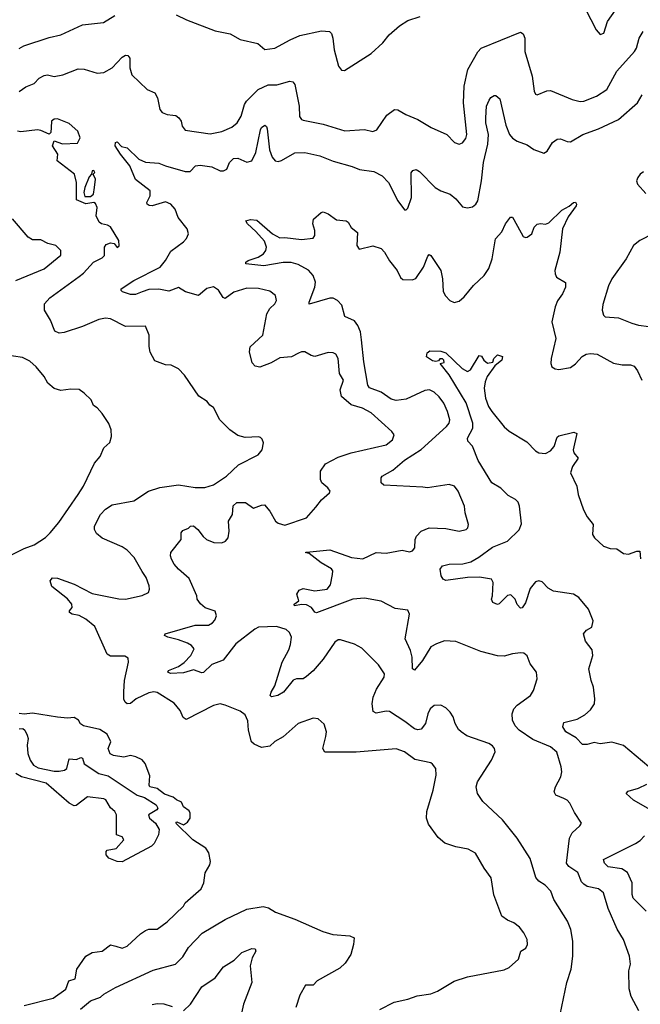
# Model space of a CAD drawing. Extents: x 1771496 to 1971148, y 471553 to 643630.
# Tile 49 of 256: x 1835738 to 1839476, y 530874 to 536806. Entities that reach past the tile are written whole.
import ezdxf

# ---------------------------------------------------------------- set-up
doc = ezdxf.new("R2010")
doc.units = 0

msp = doc.modelspace()

# ---------------------------------------------------------------- linework, layer by layer
at = {"layer": '0CON10XD'}
for points in [[(1835735, 536632.5), (1835762.6, 536647.4), (1835915, 536699.2), (1835985, 536714.5), (1836115, 536774.4), (1836242.1, 536787.9), (1836309.8, 536830.2)], [(1836680, 536835), (1836742.5, 536805), (1836915, 536738.8), (1837005, 536721.2), (1837065, 536686.7), (1837171.7, 536661.7), (1837215, 536626.7), (1837275, 536634.2), (1837366.2, 536685), (1837425, 536710), (1837555, 536738.6), (1837604, 536734), (1837615, 536722.5), (1837623.8, 536695), (1837632, 536625), (1837658.8, 536525), (1837675, 536502.5), (1837695, 536500), (1837855, 536601.2), (1837924.2, 536665.8), (1837963.3, 536715), (1838025, 536768.8), (1838075, 536800), (1838150, 536825)], [(1839145, 536870), (1839210, 536745), (1839235, 536717.5), (1839256.1, 536723.9), (1839279.2, 536795), (1839326.3, 536863.7)], [(1835735, 536372.9), (1835775, 536400.5), (1835825, 536421.4), (1835855, 536454.4), (1835885, 536470), (1835905, 536473.1), (1835945, 536464.4), (1835996.6, 536473.4), (1836089.3, 536510.7), (1836125, 536507.9), (1836205, 536483.8), (1836245, 536487.9), (1836294, 536516), (1836355, 536579.2), (1836375, 536592.5), (1836389.7, 536589.7), (1836401.4, 536575), (1836400, 536515), (1836413.9, 536473.9), (1836505, 536386), (1836552, 536365), (1836567.5, 536335), (1836581.2, 536265), (1836596.1, 536246.1), (1836625, 536234.2), (1836660.7, 536230.7), (1836677.7, 536227.7), (1836696.7, 536215), (1836710, 536195), (1836716.7, 536165), (1836735, 536140), (1836885, 536118.9), (1836955, 536131.5), (1837015, 536158.5), (1837046.5, 536183.5), (1837071.2, 536225), (1837092.5, 536295), (1837104.4, 536315), (1837174.2, 536385), (1837235, 536412.7), (1837286.3, 536413.7), (1837365, 536435.8), (1837382, 536432), (1837395.6, 536415.6), (1837420, 536285), (1837423.4, 536223.4), (1837434, 536205), (1837445, 536200), (1837565, 536175.5), (1837696.4, 536136.4), (1837814.4, 536144.4), (1837865, 536131.4), (1837888.3, 536141.7), (1837948.9, 536231.1), (1837995, 536264), (1838015, 536262), (1838063.7, 536233.7), (1838135.4, 536205.4), (1838217, 536157), (1838311.2, 536115), (1838357.5, 536065), (1838385, 536056.7), (1838405, 536063.8), (1838425, 536090), (1838430, 536115), (1838410, 536305), (1838414.6, 536405), (1838437.8, 536505), (1838497.5, 536612.5), (1838517.5, 536635), (1838755, 536730), (1838770.5, 536720.5), (1838779.4, 536695), (1838780.8, 536615), (1838824.6, 536465), (1838835.8, 536375), (1838845, 536356.7), (1838855, 536353.3), (1838913, 536377), (1838935, 536379.2), (1839065, 536324.4), (1839113.4, 536313.4), (1839135.9, 536315.9), (1839212, 536345), (1839274.6, 536385.4), (1839335, 536495.8), (1839441.1, 536615), (1839453.3, 536635), (1839468.9, 536695), (1839493.1, 536735)], [(1837740.5, 535920.5), (1837785, 535903.3), (1837871.1, 535891.1), (1837920, 535865), (1837960, 535825), (1838015.8, 535715), (1838055, 535660), (1838065, 535660), (1838075, 535670), (1838096.7, 535735), (1838095, 535882.5), (1838105, 535896.7), (1838125, 535903.3), (1838145, 535892), (1838239.2, 535795), (1838273.8, 535775), (1838330, 535755), (1838365, 535725.6), (1838405, 535678.9), (1838435, 535671.4), (1838465, 535678.6), (1838485.4, 535694.6), (1838496.2, 535715), (1838519.2, 535835), (1838530.8, 535945), (1838558.2, 536055), (1838561.8, 536115), (1838546.1, 536185), (1838545.4, 536214.6), (1838550, 536285), (1838565, 536321.2), (1838575, 536338), (1838595, 536350), (1838605, 536350), (1838629.6, 536329.6), (1838665, 536170), (1838687.1, 536115), (1838705, 536092), (1838733.4, 536073.4), (1838795, 536052), (1838835, 536024), (1838895, 536001.2), (1838915, 536013.3), (1838946.2, 536065), (1838975, 536086), (1838995, 536088), (1839035, 536071.2), (1839055, 536070), (1839128.8, 536115), (1839225, 536148.5), (1839344.6, 536205.4), (1839458.6, 536305), (1839487.4, 536352.6)], [(1837907.2, 530842.8), (1837993.8, 530886.2), (1838075, 530904.5), (1838132.5, 530925), (1838215, 530938.1), (1838255, 530952.9), (1838355, 531012.9), (1838435, 531039.1), (1838655, 531080.8), (1838685, 531096), (1838743, 531147), (1838755.9, 531194.1), (1838787.1, 531212.9), (1838796.2, 531235), (1838794, 531265), (1838774, 531305), (1838748.3, 531338.3), (1838715, 531364.2), (1838675, 531380), (1838642, 531405), (1838594.3, 531534.3), (1838578, 531635), (1838535, 531693.3), (1838483.8, 531785), (1838438.3, 531808.3), (1838365, 531822), (1838297.5, 531845), (1838258.3, 531878.3), (1838200, 531960), (1838188.6, 531995), (1838190.6, 532035), (1838228.9, 532165), (1838245.6, 532255), (1838244, 532295), (1838225, 532321.2), (1838215, 532328), (1838118, 532348), (1838055, 532396), (1838005, 532412.5), (1837765, 532393.5), (1837575, 532394), (1837564.2, 532415), (1837582.2, 532487.8), (1837585.6, 532515.6), (1837571.7, 532561.7), (1837535, 532593.3), (1837505, 532597.5), (1837414, 532565), (1837325, 532485.8), (1837275, 532457.8), (1837245, 532428.9), (1837195, 532420.5), (1837150.8, 532440.8), (1837134.2, 532455), (1837115.6, 532525), (1837111.1, 532581.1), (1837095, 532617.5), (1837065, 532639.4), (1836975, 532676.7), (1836945, 532684.4), (1836905, 532673.6), (1836739.3, 532589.3), (1836722.2, 532602.2), (1836704.3, 532645), (1836668.6, 532688.6), (1836565, 532752.2), (1836545, 532757.3), (1836515, 532751.5), (1836438.8, 532715), (1836405, 532686), (1836385.8, 532684.2), (1836372.5, 532695), (1836365, 532712.5), (1836364.1, 532755.9), (1836368.5, 532825), (1836393.1, 532935), (1836390, 532960), (1836370.8, 532970.8), (1836285, 532971.4), (1836265, 532984), (1836190.5, 533150.5), (1836136.9, 533195), (1836095, 533216.8), (1836054.3, 533224.3), (1836037.5, 533235), (1836036.7, 533245), (1836054.4, 533265.6), (1836051.8, 533285), (1836025, 533316.8), (1835930.2, 533390.2), (1835920.4, 533425), (1835935, 533442.7), (1835965, 533441.1), (1836065, 533404.4), (1836175, 533349.5), (1836335, 533317.5), (1836375.7, 533315.7), (1836475, 533337.5), (1836514.1, 533355.9), (1836520, 533375), (1836517.5, 533395), (1836498.6, 533445), (1836475, 533482), (1836426.1, 533566.1), (1836385, 533610.6), (1836355, 533630.5), (1836235, 533682.7), (1836200.8, 533710.8), (1836188.1, 533735), (1836188.1, 533755), (1836224.4, 533825), (1836255, 533856.7), (1836295, 533882.9), (1836425, 533906.5), (1836514, 533965), (1836581.7, 533988.3), (1836695, 534004.4), (1836795, 533987.5), (1836853.4, 533986.6), (1836905, 534004.5), (1836983.1, 534055), (1837055, 534124.4), (1837173.3, 534185), (1837198.8, 534215), (1837205.9, 534255.9), (1837198.3, 534278.3), (1837188.3, 534288.3), (1837175, 534293.3), (1837095, 534288.8), (1837051.7, 534301.7), (1837003.3, 534335), (1836942.5, 534395), (1836905, 534470), (1836883.6, 534483.6), (1836866.4, 534506.4), (1836817, 534537), (1836731.2, 534665), (1836695, 534703.3), (1836650, 534725), (1836615, 534726.7), (1836550.7, 534750.7), (1836523, 534803), (1836517, 534837), (1836517.5, 534905), (1836495, 534960), (1836375, 534958), (1836285, 535002.9), (1836255, 535008.1), (1836215, 535000.6), (1836115, 534956.5), (1836005, 534920.6), (1835975, 534918.1), (1835948.6, 534928.6), (1835923.5, 534995), (1835887.2, 535055), (1835886, 535095), (1835918.9, 535131.1), (1836095, 535257.7), (1836121.7, 535278.3), (1836181.8, 535345), (1836235, 535371.9), (1836248, 535385), (1836249.1, 535435), (1836258, 535452), (1836285, 535460.6), (1836307.5, 535457.5), (1836325, 535432.5), (1836336.1, 535443.9), (1836335.6, 535475), (1836285, 535556.9), (1836267.3, 535567.3), (1836230, 535575), (1836215.9, 535585.9), (1836198.7, 535625), (1836204.6, 535675), (1836195, 535698.6), (1836185, 535704.4), (1836135, 535696.2), (1836080, 535720), (1836079.1, 535825), (1836068.5, 535875), (1835964, 535955), (1835966.3, 535996.3), (1835934.2, 536045), (1835944.2, 536075.8), (1835995, 536058.8), (1836085, 536062.9), (1836101.5, 536095), (1836087.5, 536135), (1836035, 536180), (1835965, 536209.4), (1835945, 536206.7), (1835930, 536195), (1835926.2, 536156.2), (1835924.4, 536125.6), (1835915, 536115.8), (1835865, 536138.8), (1835845, 536141.8), (1835745, 536129.4), (1835723.3, 536135)], [(1838982.5, 530765), (1839032.9, 531005), (1839058.6, 531085), (1839070, 531165), (1839068.5, 531255), (1839056.7, 531325), (1839036.9, 531375), (1838955.6, 531505), (1838936.2, 531556.2), (1838902.1, 531592.1), (1838865.4, 531615.4), (1838847.4, 531637.4), (1838813.1, 531753.1), (1838734.4, 531875), (1838645.6, 531985), (1838528, 532095), (1838496, 532145), (1838488, 532185), (1838494.2, 532215), (1838579.2, 532345), (1838600.8, 532395), (1838597.5, 532415), (1838585, 532431.2), (1838564.4, 532444.4), (1838431.1, 532491.1), (1838396.2, 532515), (1838380.3, 532530.3), (1838360.8, 532565), (1838348.6, 532605), (1838331.4, 532635), (1838305, 532660.8), (1838275, 532677.1), (1838235, 532674.2), (1838210.8, 532655), (1838196.9, 532625), (1838181.9, 532565), (1838155, 532531.5), (1838135, 532527.5), (1838115, 532533.2), (1838058.3, 532578.3), (1837965, 532637.1), (1837945, 532640), (1837885, 532628.1), (1837867.6, 532637.6), (1837860, 532685), (1837866, 532724), (1837886.4, 532773.6), (1837932.9, 532845), (1837934.2, 532865), (1837898.6, 532918.6), (1837799.1, 533019.1), (1837754.4, 533044.4), (1837669.3, 533069.3), (1837655, 533070), (1837636.7, 533055), (1837566, 532954), (1837506, 532884), (1837465, 532848.1), (1837445, 532834.2), (1837405, 532834), (1837385, 532826.2), (1837326.3, 532753.7), (1837293.3, 532735), (1837255, 532726.7), (1837246.7, 532735), (1837252, 532755), (1837275, 532793.3), (1837318.5, 532935), (1837359.5, 533010.5), (1837368.9, 533041.1), (1837375.3, 533085.3), (1837363, 533113), (1837341.9, 533131.9), (1837285, 533151.1), (1837175, 533145.9), (1837153.5, 533135), (1837040, 533045), (1836962.3, 532947.7), (1836895, 532922.2), (1836845, 532873.1), (1836835, 532871.5), (1836785, 532888.5), (1836725, 532871.8), (1836645, 532866), (1836630, 532875), (1836633.3, 532885), (1836695, 532909.6), (1836727.3, 532932.7), (1836769.1, 532975), (1836787.8, 533015), (1836772.9, 533035), (1836748.8, 533048.8), (1836695, 533070.4), (1836630, 533085), (1836610, 533095), (1836613.3, 533105), (1836795, 533157.8), (1836875, 533158.6), (1836898.3, 533171.7), (1836912.1, 533187.9), (1836923.8, 533215), (1836915, 533242.5), (1836855, 533263.3), (1836826.1, 533286.1), (1836806.7, 533315), (1836803.9, 533333.9), (1836758.8, 533438.8), (1836694.2, 533495), (1836668, 533525), (1836652, 533555), (1836646.2, 533575), (1836648.8, 533595), (1836710, 533675), (1836710, 533715), (1836720.7, 533729.3), (1836755, 533742.5), (1836766.4, 533753.6), (1836785, 533755.7), (1836811.2, 533735), (1836841.7, 533691.7), (1836863.4, 533673.4), (1836906.8, 533656.8), (1836955, 533654.4), (1836977.5, 533665), (1836993.1, 533685), (1836999.6, 533725), (1836995.4, 533785), (1837018.5, 533825), (1837023.4, 533876.6), (1837045, 533897.5), (1837097.3, 533897.3), (1837145, 533864), (1837195, 533881.9), (1837212.5, 533882.5), (1837245, 533844), (1837277.5, 533785), (1837295, 533772.5), (1837335, 533761.1), (1837464.2, 533805), (1837521.5, 533868.5), (1837555, 533912.5), (1837603.3, 533955), (1837607.5, 533965), (1837593.3, 533985), (1837556.9, 534015), (1837548.5, 534035), (1837550, 534085), (1837579.3, 534130.7), (1837655, 534169.6), (1837735, 534197.1), (1837945, 534244.6), (1837983.1, 534275), (1837992.9, 534305), (1837980, 534325), (1837855, 534437.1), (1837802.5, 534465), (1837735, 534484.7), (1837676.9, 534535), (1837668.9, 534575), (1837688.5, 534635), (1837664.1, 534675), (1837655.4, 534765.4), (1837641.1, 534791.1), (1837625, 534798.9), (1837595, 534801.1), (1837515, 534777.1), (1837492.6, 534782.6), (1837455, 534804.3), (1837435, 534804.3), (1837416.2, 534796.2), (1837375, 534774), (1837305, 534769.6), (1837251.7, 534738.3), (1837185, 534711.8), (1837155, 534718.5), (1837138.8, 534738.8), (1837121.8, 534805), (1837125, 534834), (1837201.5, 534905), (1837226.8, 535033.2), (1837243.9, 535066.1), (1837274, 535095), (1837284.2, 535115), (1837278, 535145), (1837245, 535170), (1837175, 535186.5), (1837105, 535188.2), (1837027.5, 535165), (1836975, 535127.1), (1836962.2, 535132.2), (1836935, 535175.5), (1836905, 535196.2), (1836865, 535186.9), (1836815, 535144.1), (1836735.5, 535165.5), (1836695, 535193.3), (1836635, 535170.8), (1836575, 535183.1), (1836515, 535179.4), (1836475.8, 535165.8), (1836435, 535150), (1836405, 535150), (1836356.9, 535166.9), (1836348.8, 535175), (1836348.8, 535185), (1836425, 535234.5), (1836584.6, 535315), (1836615.8, 535354.2), (1836647.7, 535412.3), (1836725, 535468), (1836742.7, 535487.3), (1836753.8, 535515), (1836745.7, 535545.7), (1836691.2, 535615), (1836674, 535665), (1836648, 535695), (1836615, 535708.5), (1836535, 535684.4), (1836516.8, 535686.8), (1836506, 535695), (1836504.3, 535705), (1836523.5, 535745), (1836522.9, 535775), (1836435, 535843.3), (1836401.6, 535925), (1836344.2, 535995), (1836312.5, 536045), (1836313.8, 536066.2), (1836325, 536070), (1836351.7, 536041.7), (1836385, 536032.9), (1836455.6, 535965), (1836495, 535947.6), (1836575, 535942.2), (1836615.6, 535924.4), (1836735, 535890.4), (1836765, 535892.2), (1836795.5, 535924.5), (1836825, 535930.4), (1836895, 535918.9), (1836945, 535895.7), (1836965.7, 535894.3), (1836985.6, 535904.4), (1837001.9, 535945), (1837025, 535969.1), (1837051.7, 535971.7), (1837105, 535947.5), (1837135, 535956.2), (1837159.5, 536005), (1837187.9, 536142.1), (1837195, 536156.2), (1837215, 536170), (1837225, 536162.5), (1837228.7, 536148.7), (1837241.7, 536021.7), (1837258.5, 535978.5), (1837275.5, 535955.5), (1837295, 535951.9), (1837315, 535957.8), (1837395, 536004.5), (1837454.6, 536005.4), (1837546.2, 535986.2), (1837625, 535952.5), (1837740.5, 535920.5)], [(1836165, 535740), (1836181.1, 535755), (1836188.6, 535795), (1836193.3, 535845), (1836180, 535875), (1836190, 535885), (1836185, 535897.5), (1836174.2, 535895.8), (1836170, 535875), (1836155, 535860), (1836129.6, 535795), (1836124.2, 535764.2), (1836130.3, 535740.3), (1836165, 535740)], [(1839495, 535889.2), (1839474.6, 535875.4), (1839460, 535855), (1839453.8, 535835), (1839458.8, 535815), (1839508.3, 535758.3)], [(1839466.2, 530835), (1839420.9, 530920.9), (1839407.9, 530967.9), (1839407.1, 531075), (1839415.9, 531115.9), (1839410, 531165), (1839373.8, 531265), (1839337.3, 531327.3), (1839281.4, 531451.4), (1839254.2, 531545), (1839225, 531570.6), (1839155, 531584.5), (1839135, 531596.9), (1839122, 531612), (1839098.8, 531668.8), (1839045.7, 531705), (1839030.6, 531725), (1839048.5, 531875), (1839065, 531907.5), (1839111.2, 531948.8), (1839121.2, 531965), (1839078.9, 532028.9), (1839052, 532085), (1839035, 532103.8), (1839015, 532114), (1838966.7, 532135), (1838956, 532155), (1838964.2, 532185), (1838997.1, 532245), (1839002.9, 532275), (1838999.5, 532305), (1838972.4, 532392.4), (1838935, 532424.5), (1838828.5, 532468.5), (1838745.7, 532525), (1838721.2, 532551.2), (1838706.5, 532585), (1838704.5, 532625), (1838715, 532654), (1838735, 532675.7), (1838814.4, 532735), (1838832.2, 532765), (1838854.2, 532835), (1838850.8, 532875), (1838812.5, 532925), (1838793.8, 532973.8), (1838775, 532988.8), (1838755, 532990.8), (1838705, 532985.6), (1838655, 532970.6), (1838615, 532974.4), (1838515, 532998.9), (1838365, 533058.9), (1838297.1, 533062.9), (1838247.5, 533045), (1838213.2, 533026.8), (1838164.2, 532945), (1838115, 532886.2), (1838104.5, 532894.5), (1838101.1, 532965), (1838090.9, 533005), (1838059.6, 533075), (1838085.6, 533225), (1838075, 533248.6), (1837998.9, 533258.9), (1837915, 533303.1), (1837815, 533320.4), (1837745, 533314.5), (1837525, 533233.1), (1837515, 533236), (1837494.5, 533264.5), (1837465, 533280), (1837435, 533283.1), (1837393.3, 533275), (1837391.4, 533285), (1837418.6, 533305), (1837406.2, 533345), (1837420.1, 533369.9), (1837445, 533380), (1837515, 533365.6), (1837590, 533375), (1837609.7, 533400.3), (1837622.7, 533462.7), (1837623.1, 533485), (1837615, 533496.9), (1837552.7, 533532.7), (1837480.5, 533590.5), (1837460, 533595), (1837465, 533597.5), (1837605, 533612.2), (1837736.7, 533565), (1837805, 533557.3), (1837885, 533595.5), (1837945, 533591.8), (1838040.6, 533609.4), (1838085, 533599.6), (1838104, 533605), (1838116.9, 533625), (1838118.9, 533675), (1838127.8, 533695), (1838156.1, 533723.9), (1838204.6, 533745.4), (1838305, 533740.6), (1838385, 533724), (1838427.5, 533735), (1838436.7, 533745), (1838440, 533765), (1838420, 533835), (1838416, 533875), (1838379.2, 533965), (1838356.7, 533995), (1838325, 534005.8), (1838193.6, 533986.4), (1838165, 533988.8), (1837930.9, 534000.9), (1837914, 534015), (1837914, 534045), (1837921.2, 534055), (1837985, 534091.1), (1838055, 534151.9), (1838155, 534216.2), (1838307.8, 534355), (1838323.5, 534375), (1838327.7, 534395), (1838314.6, 534445), (1838291.8, 534495), (1838265, 534534.5), (1838235, 534562.2), (1838205.5, 534575.5), (1838178.9, 534571.1), (1838065, 534518.9), (1838005, 534510.9), (1837975, 534518.9), (1837915, 534561.8), (1837845, 534587.5), (1837834.6, 534604.6), (1837810, 534745), (1837796.8, 534876.8), (1837789.6, 534925), (1837775, 534964), (1837755, 534990.8), (1837696.9, 535016.9), (1837678.1, 535085), (1837652, 535115), (1837625, 535127.8), (1837605, 535127.5), (1837481.2, 535091.2), (1837480.8, 535105), (1837514.6, 535195), (1837519.2, 535225), (1837506.2, 535265), (1837476.5, 535296.5), (1837415, 535330.4), (1837373.3, 535343.3), (1837325, 535342.5), (1837207.2, 535322.8), (1837100, 535335), (1837100, 535345), (1837113.8, 535355), (1837173.9, 535376.1), (1837205.3, 535394.7), (1837220.9, 535415), (1837224.6, 535435), (1837211.5, 535471.5), (1837160.2, 535530.2), (1837109.2, 535575), (1837100, 535595), (1837127.3, 535602.7), (1837165, 535597.1), (1837260, 535515), (1837305, 535491.4), (1837335, 535494.4), (1837435, 535480.6), (1837505, 535490), (1837516.2, 535505), (1837515.9, 535535.9), (1837503.8, 535575), (1837506.7, 535605), (1837552.5, 535645), (1837565, 535647.5), (1837595, 535636.2), (1837645, 535600), (1837704.2, 535594.2), (1837717, 535587), (1837735, 535553.8), (1837772.9, 535522.9), (1837769.2, 535445), (1837783, 535423), (1837865, 535444.4), (1837915, 535426.9), (1837935.6, 535405), (1837965, 535352.5), (1838010.6, 535295), (1838032, 535252), (1838045, 535240.6), (1838102.2, 535237.8), (1838123.5, 535246.5), (1838168.9, 535315), (1838195, 535381.2), (1838205, 535391.2), (1838215, 535386.2), (1838274.5, 535295), (1838284.5, 535244.5), (1838289.1, 535169.1), (1838301.7, 535141.7), (1838328.8, 535115), (1838355, 535102.9), (1838385, 535109.4), (1838414, 535136), (1838471.9, 535205), (1838534.4, 535265), (1838563.2, 535306.8), (1838583.8, 535365), (1838604.3, 535485), (1838641.7, 535528.3), (1838664.5, 535575.5), (1838693.6, 535616.4), (1838705, 535616.7), (1838715, 535602.5), (1838770.5, 535500.5), (1838783.9, 535493.9), (1838795, 535496), (1838822, 535515), (1838836.7, 535555), (1838855, 535573.3), (1838875, 535578.8), (1838905, 535574.3), (1838925, 535582.9), (1839002.4, 535657.6), (1839047.3, 535682.7), (1839072.5, 535705), (1839085, 535707.5), (1839092.5, 535695), (1839090, 535685), (1839042.2, 535617.8), (1839006.5, 535545), (1838991.5, 535405), (1838961.4, 535295), (1838962.5, 535275), (1838972, 535255), (1839025, 535222.5), (1839025.7, 535195), (1839007.5, 535155), (1838977.9, 535112.1), (1838962, 535075), (1838943.3, 534985), (1838967.5, 534885), (1838939.2, 534765), (1838936.2, 534735), (1838943.3, 534715), (1838962.7, 534702.7), (1838985, 534698.6), (1839055, 534710), (1839085, 534731.9), (1839125, 534776.9), (1839149.7, 534790.3), (1839175.6, 534794.4), (1839215, 534790), (1839315, 534735.8), (1839367.3, 534727.3), (1839417.3, 534727.3), (1839438.6, 534718.6), (1839459.7, 534689.7), (1839484.2, 534635)], [(1835715, 535234.4), (1835885, 535305.5), (1835985, 535388), (1835985.5, 535415), (1835955, 535444.6), (1835907.3, 535457.3), (1835865, 535478.6), (1835815, 535479.5), (1835789.5, 535495), (1835695, 535605.8)], [(1839555, 535518.5), (1839473.6, 535476.4), (1839434.2, 535445), (1839391.4, 535365), (1839304.3, 535245), (1839285, 535203.3), (1839250.9, 535089.1), (1839246, 535055), (1839253.8, 535025), (1839265, 535016.7), (1839345, 535010.6), (1839425, 534976.7), (1839465, 534966.5), (1839527.8, 534957.8)], [(1839528, 532305), (1839375, 532434.2), (1839305, 532452.9), (1839235, 532444.2), (1839197.7, 532452.3), (1839155, 532438.9), (1839128.3, 532438.3), (1839089.8, 532479.8), (1839028, 532515), (1839010, 532545), (1839015, 532572.5), (1839095, 532591.4), (1839141.2, 532618.8), (1839175, 532648.6), (1839200, 532685), (1839202.9, 532715), (1839194.3, 532784.3), (1839179.4, 532825), (1839165.8, 532895), (1839190, 532975), (1839185, 533010), (1839145, 533062.5), (1839134, 533105), (1839151.2, 533128.8), (1839183.6, 533146.4), (1839191.2, 533185), (1839162.9, 533255), (1839105, 533325.8), (1839072.5, 533345), (1838952.4, 533362.4), (1838921.4, 533381.4), (1838885, 533420), (1838864.1, 533425.9), (1838845, 533420), (1838811.7, 533378.3), (1838785, 533292.5), (1838765, 533262.5), (1838755, 533260), (1838735, 533282.5), (1838721.2, 533315), (1838695, 533340), (1838675, 533336.7), (1838625, 533286.7), (1838615, 533283.3), (1838587.5, 533295), (1838580, 533315), (1838586.2, 533335), (1838588.8, 533415), (1838580, 533435), (1838507, 533447), (1838434.5, 533445.5), (1838305, 533426.7), (1838287.5, 533435), (1838276.7, 533455), (1838271.2, 533495), (1838284.3, 533515.7), (1838325, 533526.5), (1838406.7, 533526.7), (1838455, 533539.2), (1838503, 533567), (1838585, 533628.2), (1838675.3, 533664.7), (1838747, 533733), (1838760.9, 533769.1), (1838749.1, 533875), (1838739.5, 533899.5), (1838725, 533914.4), (1838680.2, 533940.2), (1838635, 533984.4), (1838582.2, 534015), (1838499.4, 534149.4), (1838465, 534236), (1838437.6, 534267.6), (1838435.6, 534285), (1838467.9, 534345), (1838467.7, 534375), (1838427.6, 534497.6), (1838325, 534665.8), (1838270, 534735), (1838295, 534740), (1838293.3, 534755), (1838285, 534763.3), (1838267.5, 534762.5), (1838260, 534750), (1838243.6, 534746.4), (1838225, 534750), (1838187.5, 534775), (1838191.7, 534798.3), (1838208.3, 534811.7), (1838275, 534808.6), (1838305, 534799.4), (1838403.8, 534703.8), (1838435, 534687.1), (1838453.4, 534696.6), (1838505, 534783.3), (1838519.5, 534779.5), (1838534.2, 534754.2), (1838556.2, 534736.2), (1838587.7, 534742.3), (1838594, 534765), (1838615, 534786.7), (1838645, 534777.5), (1838641.2, 534755), (1838598.8, 534721.2), (1838553.3, 534656.7), (1838540.6, 534625), (1838535.6, 534585), (1838543.6, 534525), (1838561.8, 534475), (1838580.5, 534445), (1838655, 534352.5), (1838685, 534327.5), (1838792.4, 534262.4), (1838845, 534208), (1838865, 534197.1), (1838905, 534193.1), (1838935, 534208.1), (1838956.7, 534235), (1838975, 534290), (1838985, 534298), (1839075, 534320), (1839093.3, 534313.3), (1839070.8, 534215), (1839075.8, 534195.8), (1839101.2, 534165), (1839068, 534115), (1839056, 534075), (1839094.3, 533995), (1839101.1, 533945), (1839132.7, 533852.7), (1839155, 533810), (1839192, 533765), (1839188, 533705), (1839200, 533685), (1839255, 533633.1), (1839295, 533619.2), (1839335, 533617.5), (1839375, 533589.2), (1839405, 533585.6), (1839455, 533604), (1839473, 533603), (1839477.3, 533557.3)], [(1835665, 533569.4), (1835765, 533620.6), (1835825, 533641.9), (1835893.4, 533686.6), (1835922, 533715), (1835973.4, 533776.6), (1836090.6, 533945), (1836122.5, 533995), (1836187.5, 534135), (1836222.5, 534175), (1836245, 534227.5), (1836280.7, 534259.3), (1836291.2, 534295), (1836288.8, 534335), (1836275, 534372.5), (1836235, 534432.5), (1836205, 534466.7), (1836182.3, 534482.3), (1836167.5, 534515), (1836126.4, 534556.4), (1836095, 534577.5), (1836045, 534580), (1835985, 534571.2), (1835944.3, 534584.3), (1835907, 534617), (1835885, 534656.7), (1835836, 534715), (1835798.9, 534748.9), (1835755, 534771.4), (1835645, 534787.3)], [(1836437.5, 532365), (1836405, 532373.3), (1836365, 532362.5), (1836303, 532373), (1836283.3, 532383.3), (1836270, 532415), (1836286.7, 532455), (1836265, 532502.5), (1836220.5, 532530.5), (1836122.3, 532552.3), (1836103.8, 532563.8), (1836092.5, 532585), (1836065, 532602.5), (1836025, 532598.8), (1835965.6, 532604.4), (1835815, 532627.4), (1835765, 532621.6), (1835734.4, 532625.6)], [(1835735, 532533.8), (1835755.7, 532535), (1835768.5, 532525), (1835783.3, 532495), (1835788.1, 532475), (1835782.9, 532435), (1835786.5, 532385), (1835800.5, 532345), (1835821.4, 532315), (1835849.1, 532299.1), (1835945, 532277.9), (1835975, 532278.1), (1836008, 532285), (1836021.5, 532295), (1836035, 532352.5), (1836080.5, 532349.5), (1836105, 532360), (1836115, 532357.5), (1836125, 532323.3), (1836214, 532265), (1836271.2, 532251.2), (1836445, 532133.8), (1836489.1, 532119.1), (1836559.4, 532075), (1836568.8, 532055), (1836564.2, 532045.8), (1836514, 532015), (1836520, 531995), (1836555.9, 531965.9), (1836577.6, 531927.6), (1836574.2, 531895), (1836547.6, 531842.4), (1836532.3, 531827.7), (1836355, 531733.2)], [(1835765, 530866.9), (1835938.8, 530911.2), (1836015.5, 530965), (1836034.2, 531015.8), (1836072.6, 531027.4), (1836081.1, 531085), (1836136.9, 531165), (1836174.7, 531185.3), (1836235, 531194.6), (1836285, 531231.5), (1836316.4, 531223.6), (1836355, 531212.7), (1836385, 531224.4), (1836465, 531298.6), (1836495, 531318), (1836515, 531326), (1836565, 531326.7), (1836625, 531370), (1836724.2, 531465), (1836734.6, 531485.4), (1836830.3, 531569.7), (1836846.2, 531605), (1836854.2, 531665.8), (1836883.8, 531715), (1836885.9, 531734.1), (1836877.3, 531787.3), (1836858.8, 531815), (1836780, 531865), (1836677.5, 531965), (1836685, 531972.5), (1836725, 531956), (1836748.1, 531971.9), (1836763.9, 531995), (1836764.6, 532024.6), (1836758.9, 532038.9), (1836725, 532063.8), (1836711.4, 532091.4), (1836682, 532105), (1836662.6, 532122.6), (1836610, 532140), (1836565, 532174.6), (1836521.4, 532185), (1836516.4, 532195), (1836521.1, 532251.1), (1836493.3, 532325), (1836476.1, 532346.1), (1836437.5, 532365)], [(1836355, 531733.2), (1836324.4, 531734.4), (1836275, 531754.3), (1836258.8, 531775), (1836258.8, 531795), (1836265, 531803.3), (1836317.8, 531812.2), (1836364, 531865), (1836355, 531883.3), (1836320, 531895), (1836320, 532015), (1836310, 532035), (1836285, 532057.5), (1836256.7, 532105), (1836245, 532111.2), (1836145, 532123.3), (1836078.3, 532071.7), (1836065, 532070), (1836035, 532086.2), (1835896.4, 532206.4), (1835747.5, 532245), (1835713.3, 532265)], [(1839523.4, 532053.4), (1839435, 532104.5), (1839390, 532145), (1839402.4, 532157.6), (1839465, 532175.6), (1839515, 532199.4)], [(1839511.1, 531435), (1839432.5, 531512.5), (1839426.2, 531535), (1839426.9, 531605), (1839398.7, 531668.7), (1839365, 531690), (1839282.7, 531702.7), (1839260, 531725), (1839255, 531746), (1839447.4, 531842.6), (1839475, 531861.1), (1839500.5, 531889.5)], [(1836104.4, 530845), (1836165, 530894.2), (1836225, 530917.5), (1836245, 530935.8), (1836314.5, 530975.5), (1836540.6, 531079.4), (1836676.2, 531115), (1836719.2, 531160.8), (1836755, 531215.7), (1836837.6, 531302.4), (1836976, 531385), (1837105, 531448.1), (1837205, 531463.3), (1837236.7, 531455), (1837279.3, 531429.3), (1837395, 531387.1), (1837563.6, 531313.6), (1837624.5, 531294.5), (1837725.8, 531285.8), (1837752.5, 531275), (1837748.8, 531235), (1837732.5, 531175), (1837697.6, 531122.4), (1837665, 531092.5), (1837530, 531015), (1837505, 530990), (1837460, 530990), (1837425, 530930), (1837400, 530855)], [(1836725, 530834.3), (1836766.5, 530875), (1836835, 530980), (1836915, 531034.2), (1836965, 531099.4), (1837030.3, 531139.7), (1837075, 531185.7), (1837135, 531210), (1837155, 531207.5), (1837160, 531195), (1837138.8, 531155), (1837126.2, 531105), (1837136.7, 531005), (1837086.2, 530875), (1837064, 530775)], [(1836535, 530872.2), (1836565, 530878.9), (1836606.6, 530876.6), (1836655, 530860)]]:
    msp.add_lwpolyline(points, dxfattribs=at)

doc.saveas('drawing.dxf')
